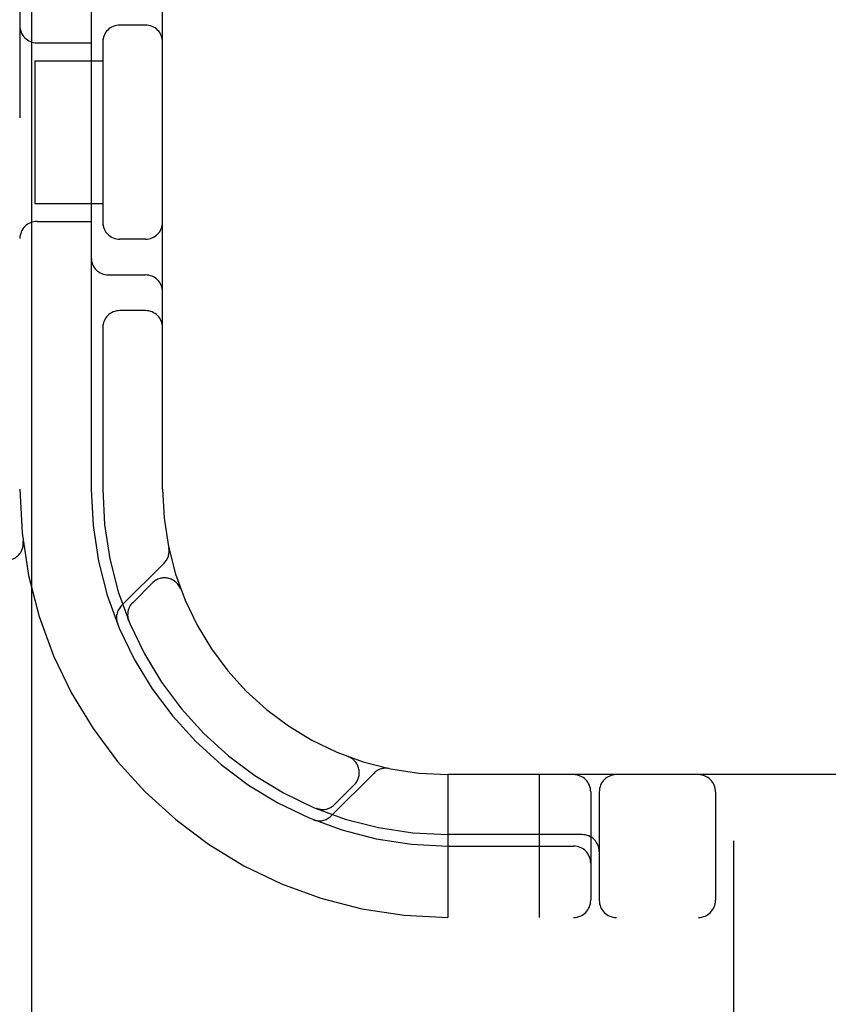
# Model space of a CAD drawing. Header units: inches. Extents: x 0 to 200, y 0 to 129.
# Tile 14 of 118: x 98.129 to 98.837, y 47.05 to 47.912. Entities that reach past the tile are written whole.
import ezdxf

# ---------------------------------------------------------------- set-up
doc = ezdxf.new("R2010")
doc.units = ezdxf.units.IN
doc.header["$LTSCALE"] = 11
doc.header["$MEASUREMENT"] = 0
doc.linetypes.add('HIDDEN', pattern=[0.2, 0.1, -0.1])
doc.layers.add('DEFAULT_2', color=8, linetype='HIDDEN')
doc.layers.add('DOOR_ASSEMBLY', color=7, linetype='CONTINUOUS')

msp = doc.modelspace()

# ---------------------------------------------------------------- linework, layer by layer
at = {"layer": 'DEFAULT_2', "color": 8, "linetype": 'HIDDEN'}
for p, q in [((98.75379, 51.59296), (98.75379, 46.09246)), ((98.12879, 51.12579), (98.12879, 46.12579)), ((98.25379, 47.50079), (98.25379, 49.75079)), ((98.19129, 48.11079), (98.19129, 47.50079)), ((98.23879, 47.90704), (98.21629, 47.90704)), ((98.20129, 47.89499), (98.20129, 47.73159)), ((98.14379, 47.89141), (98.19129, 47.89141)), ((98.14176, 47.87579), (98.20129, 47.87579)), ((98.14176, 47.87579), (98.14176, 47.75079)), ((98.14176, 47.75079), (98.20129, 47.75079)), ((98.14379, 47.73516), (98.19129, 47.73516)), ((98.23879, 47.71954), (98.21629, 47.71954)), ((98.20629, 47.68829), (98.23879, 47.68829)), ((98.23879, 47.65704), (98.21629, 47.65704)), ((98.20129, 47.64499), (98.20129, 47.50079)), ((98.13158, 47.45508), (98.13158, 47.45511)), ((98.25521, 47.43606), (98.21762, 47.39847)), ((98.24492, 47.4187), (98.22757, 47.40135)), ((98.26945, 47.41368), (98.26934, 47.41397)), ((98.26943, 47.41371), (98.26958, 47.41334)), ((98.22368, 47.38656), (98.22424, 47.38521)), ((98.22424, 47.38521), (98.22424, 47.38521)), ((98.41634, 47.26658), (98.41671, 47.26644)), ((98.41695, 47.26635), (98.41667, 47.26645)), ((98.40146, 47.21462), (98.43906, 47.25221)), ((99.50379, 47.25079), (98.50379, 47.25079)), ((98.50379, 47.25079), (98.50379, 47.12579)), ((98.58379, 47.25079), (98.58379, 47.12579)), ((98.40435, 47.22458), (98.4217, 47.24192)), ((98.62879, 47.23579), (98.62879, 47.14079)), ((98.63629, 47.23579), (98.63629, 47.14079)), ((98.73816, 47.23579), (98.73816, 47.14079)), ((98.38821, 47.22124), (98.38958, 47.22068)), ((98.62129, 47.19829), (98.50379, 47.19829)), ((98.50379, 47.18829), (98.61379, 47.18829)), ((100.25129, 47.12579), (97.7563, 47.12579))]:
    msp.add_line(p, q, dxfattribs=at)
for points in [[(98.22423, 47.38522), (98.22421, 47.38528), (98.22419, 47.38535), (98.22412, 47.38552), (98.22404, 47.38574), (98.22396, 47.38597), (98.22388, 47.38621), (98.22381, 47.38645), (98.22374, 47.3867), (98.22367, 47.38696), (98.2236, 47.38722), (98.22354, 47.38749), (98.22348, 47.38776), (98.22343, 47.38803), (98.22338, 47.38831), (98.22333, 47.3886), (98.2233, 47.38888), (98.22328, 47.38906)], [(98.3883, 47.22121), (98.38823, 47.22123), (98.38822, 47.22124)], [(98.39198, 47.22029), (98.39186, 47.2203), (98.3915, 47.22035), (98.39114, 47.22041), (98.3908, 47.22047), (98.39046, 47.22055), (98.39014, 47.22062), (98.38983, 47.2207), (98.38953, 47.22079), (98.38925, 47.22087), (98.38898, 47.22096), (98.38873, 47.22104), (98.38852, 47.22112), (98.38838, 47.22117), (98.3883, 47.22121)]]:
    msp.add_lwpolyline(points, dxfattribs=at)
for centre, radius, start, end in [((98.14379, 47.90641), 0.015, 180, 270), ((98.21629, 47.89204), 0.015, 90, 180), ((98.23879, 47.89204), 0.015, 0, 90), ((98.14379, 47.72016), 0.015, 90, 180), ((98.21629, 47.73454), 0.015, 180, 270), ((98.23879, 47.73454), 0.015, 270, 360), ((98.20629, 47.70329), 0.015, 180, 270), ((98.23879, 47.67329), 0.015, 0, 90), ((98.21629, 47.64204), 0.015, 90, 180), ((98.23879, 47.64204), 0.015, 0, 90), ((98.50379, 47.50079), 0.375, 180, 270), ((98.50379, 47.50079), 0.3125, 180, 270), ((98.50379, 47.50079), 0.3025, 180, 270), ((98.50379, 47.50079), 0.25, 180, 270), ((98.11669, 47.45329), 0.015, 270, 6.9957), ((98.24496, 47.44631), 0.0145, 315, 11.88551), ((98.25553, 47.40809), 0.015, 20.47474, 135), ((98.23818, 47.39075), 0.015, 135, 202.50463), ((98.22787, 47.38821), 0.0145, 135, 202.19575), ((98.41109, 47.25253), 0.015, 315, 69.52526), ((98.44931, 47.24196), 0.0145, 78.11449, 135), ((98.61379, 47.23579), 0.015, 0, 90), ((98.65129, 47.23579), 0.015, 90, 180), ((98.72316, 47.23579), 0.015, 0, 90), ((98.39374, 47.23518), 0.015, 247.49537, 315), ((98.39121, 47.22487), 0.0145, 247.80424, 315.00001), ((98.62129, 47.18329), 0.015, 0, 90), ((98.61379, 47.17329), 0.015, 0, 90), ((98.61379, 47.14079), 0.015, 270, 360), ((98.65129, 47.14079), 0.015, 180, 270), ((98.72316, 47.14079), 0.015, 270, 360)]:
    msp.add_arc(centre, radius, start, end, dxfattribs=at)
at = {"layer": 'DOOR_ASSEMBLY', "color": 3, "linetype": 'Continuous'}
msp.add_line((98.13904, 79.77179), (98.13904, 17.47979), dxfattribs=at)

doc.saveas('drawing.dxf')
